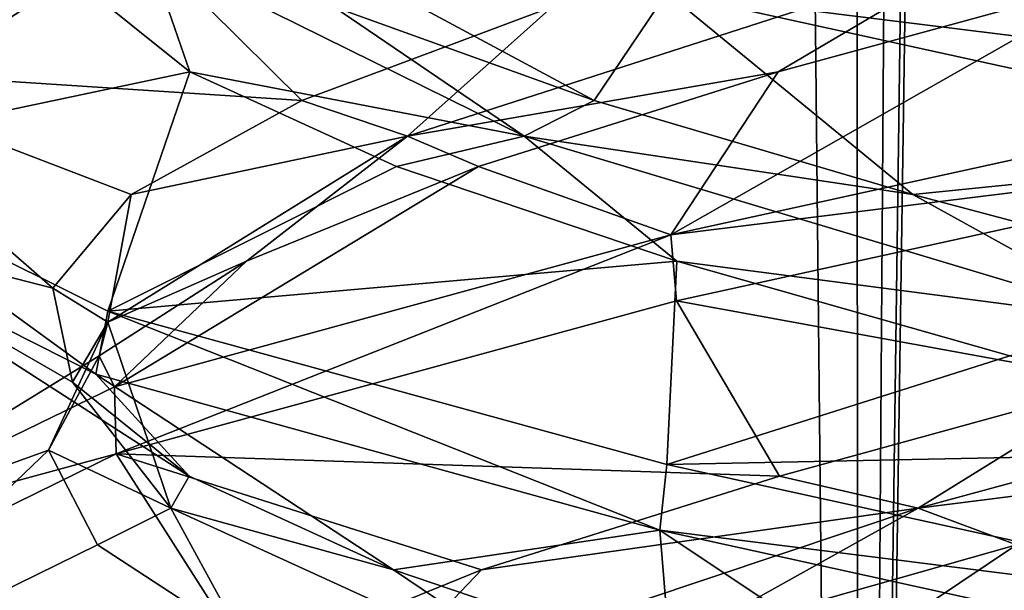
# Model space of a CAD drawing. Header units: millimetres. Extents: x -36.5 to 36.5, y -8.8 to 41.6.
# Tile 61 of 256: x -1.256 to -0.343, y -0.773 to -0.244. Entities that reach past the tile are written whole.
import ezdxf

# ---------------------------------------------------------------- set-up
doc = ezdxf.new("R2010")
doc.units = ezdxf.units.MM
doc.header["$LTSCALE"] = 65.185185
for name, color, linetype in [('11', 7, 'CONTINUOUS'), ('12', 7, 'CONTINUOUS'), ('13', 7, 'CONTINUOUS'), ('166', 7, 'CONTINUOUS'), ('172', 7, 'CONTINUOUS'), ('173', 7, 'CONTINUOUS'), ('174', 7, 'CONTINUOUS'), ('184', 7, 'CONTINUOUS'), ('185', 7, 'CONTINUOUS'), ('186', 7, 'CONTINUOUS'), ('196', 7, 'CONTINUOUS'), ('197', 7, 'CONTINUOUS'), ('198', 7, 'CONTINUOUS'), ('217', 7, 'CONTINUOUS'), ('23', 7, 'CONTINUOUS'), ('24', 7, 'CONTINUOUS'), ('25', 7, 'CONTINUOUS'), ('35', 7, 'CONTINUOUS'), ('36', 7, 'CONTINUOUS'), ('37', 7, 'CONTINUOUS'), ('5', 7, 'CONTINUOUS'), ('548', 7, 'CONTINUOUS'), ('553', 7, 'CONTINUOUS'), ('56', 7, 'CONTINUOUS')]:
    doc.layers.add(name, color=color, linetype=linetype)

msp = doc.modelspace()

# ---------------------------------------------------------------- linework, layer by layer
at = {"layer": '11', "color": 7, "linetype": 'Continuous'}
for points in [[(-0.6466, -0.94186, 12.35348), (0, -0.8, 12.5), (-0.33129, -0.7306, 12.18389), (-0.6466, -0.94186, 12.35348)], [(-0.64086, -0.8183, 12.04912), (-0.6466, -0.94186, 12.35348), (-0.33129, -0.7306, 12.18389), (-0.64086, -0.8183, 12.04912)]]:
    msp.add_3dface(points, dxfattribs=at)
at = {"layer": '12', "color": 7, "linetype": 'Continuous'}
for points in [[(-0.42274, -0.69652, 12.11589), (0.00326, -0.64291, 12.22936), (0.21314, -0.52409, 12.17409), (-0.42274, -0.69652, 12.11589)], [(-0.42274, -0.69652, 12.11589), (0.21314, -0.52409, 12.17409), (-0.23412, -0.57974, 12.20687), (-0.42274, -0.69652, 12.11589)], [(-0.55132, -0.66678, 12.09881), (-0.42274, -0.69652, 12.11589), (-0.23412, -0.57974, 12.20687), (-0.55132, -0.66678, 12.09881)], [(-0.33129, -0.7306, 12.18389), (0.00326, -0.64291, 12.22936), (-0.42274, -0.69652, 12.11589), (-0.33129, -0.7306, 12.18389)], [(-0.82755, -0.75381, 11.90912), (-0.42274, -0.69652, 12.11589), (-0.55132, -0.66678, 12.09881), (-0.82755, -0.75381, 11.90912)], [(-0.93757, -0.86895, 11.73817), (-0.64086, -0.8183, 12.04912), (-0.42274, -0.69652, 12.11589), (-0.93757, -0.86895, 11.73817)], [(-0.93757, -0.86895, 11.73817), (-0.42274, -0.69652, 12.11589), (-0.82755, -0.75381, 11.90912), (-0.93757, -0.86895, 11.73817)], [(-0.64086, -0.8183, 12.04912), (-0.33129, -0.7306, 12.18389), (-0.42274, -0.69652, 12.11589), (-0.64086, -0.8183, 12.04912)], [(-1.0423, -0.84084, 11.65188), (-0.93757, -0.86895, 11.73817), (-0.82755, -0.75381, 11.90912), (-1.0423, -0.84084, 11.65188)]]:
    msp.add_3dface(points, dxfattribs=at)
at = {"layer": '13', "color": 7, "linetype": 'Continuous'}
for points in [[(0, -0.3625, 12.5), (-0.6466, -0.50436, 12.35348), (-0.23412, -0.57974, 12.20687), (0, -0.3625, 12.5)], [(-0.6466, -0.50436, 12.35348), (-1.1666, -0.64613, 11.94289), (-0.55132, -0.66678, 12.09881), (-0.6466, -0.50436, 12.35348)], [(-0.6466, -0.50436, 12.35348), (-0.55132, -0.66678, 12.09881), (-0.23412, -0.57974, 12.20687), (-0.6466, -0.50436, 12.35348)], [(-1.1666, -0.64613, 11.94289), (-1.46297, -0.79162, 11.33124), (-1.0423, -0.84084, 11.65188), (-1.1666, -0.64613, 11.94289)], [(-1.1666, -0.64613, 11.94289), (-1.0423, -0.84084, 11.65188), (-0.82755, -0.75381, 11.90912), (-1.1666, -0.64613, 11.94289)], [(-1.1666, -0.64613, 11.94289), (-0.82755, -0.75381, 11.90912), (-0.55132, -0.66678, 12.09881), (-1.1666, -0.64613, 11.94289)]]:
    msp.add_3dface(points, dxfattribs=at)
at = {"layer": '166', "color": 7, "linetype": 'Continuous'}
for points in [[(-1.45937, -0.28824, -10.65323), (-1.16792, -0.14658, -10.05874), (-1.45837, -0.22483, -10.64907), (-1.45937, -0.28824, -10.65323)], [(0, -0.3, -12.5), (-0.65568, -0.2185, -12.34911), (-0.64402, -0.15874, -12.35471), (0, -0.3, -12.5)], [(0, -0.3625, -12.5), (-0.65568, -0.2185, -12.34911), (0, -0.3, -12.5), (0, -0.3625, -12.5)], [(0, -0.3625, -9.5), (0, -0.3, -9.5), (-0.6521, -0.44316, -9.64916), (0, -0.3625, -9.5)], [(-0.6466, -0.50436, -9.64652), (0, -0.3625, -9.5), (-0.6521, -0.44316, -9.64916), (-0.6466, -0.50436, -9.64652)], [(-1.18545, -0.57242, -11.91908), (-1.46522, -0.43118, -11.32115), (-1.46457, -0.36932, -11.32409), (-1.18545, -0.57242, -11.91908)], [(-1.17405, -0.51384, -11.9336), (-1.18545, -0.57242, -11.91908), (-1.46457, -0.36932, -11.32409), (-1.17405, -0.51384, -11.9336)], [(-1.16792, -0.58408, -10.05874), (-1.1666, -0.64613, -10.05711), (-0.6521, -0.44316, -9.64916), (-1.16792, -0.58408, -10.05874)], [(-1.1666, -0.64613, -10.05711), (-0.6466, -0.50436, -9.64652), (-0.6521, -0.44316, -9.64916), (-1.1666, -0.64613, -10.05711)], [(-0.66218, -0.71696, -12.34593), (-1.18545, -0.57242, -11.91908), (-1.17405, -0.51384, -11.9336), (-0.66218, -0.71696, -12.34593)], [(-0.65568, -0.656, -12.34911), (-0.66218, -0.71696, -12.34593), (-1.17405, -0.51384, -11.9336), (-0.65568, -0.656, -12.34911)], [(-1.45937, -0.72574, -10.65323), (-1.1666, -0.64613, -10.05711), (-1.16792, -0.58408, -10.05874), (-1.45937, -0.72574, -10.65323)], [(-1.46297, -0.79162, -10.66876), (-1.1666, -0.64613, -10.05711), (-1.45937, -0.72574, -10.65323), (-1.46297, -0.79162, -10.66876)], [(0, -0.8, -12.5), (-0.66218, -0.71696, -12.34593), (-0.65568, -0.656, -12.34911), (0, -0.8, -12.5)], [(0, -0.8625, -12.5), (-0.66218, -0.71696, -12.34593), (0, -0.8, -12.5), (0, -0.8625, -12.5)]]:
    msp.add_3dface(points, dxfattribs=at)
at = {"layer": '172', "color": 7, "linetype": 'Continuous'}
for points in [[(-0.6466, -0.94186, -9.64652), (0, -0.8, -9.5), (-0.33129, -0.7306, -9.81611), (-0.6466, -0.94186, -9.64652)], [(-0.64086, -0.8183, -9.95088), (-0.6466, -0.94186, -9.64652), (-0.33129, -0.7306, -9.81611), (-0.64086, -0.8183, -9.95088)]]:
    msp.add_3dface(points, dxfattribs=at)
at = {"layer": '173', "color": 7, "linetype": 'Continuous'}
for points in [[(-0.42274, -0.69652, -9.88411), (0.00326, -0.64291, -9.77064), (0.21314, -0.52409, -9.82591), (-0.42274, -0.69652, -9.88411)], [(-0.42274, -0.69652, -9.88411), (0.21314, -0.52409, -9.82591), (-0.23412, -0.57974, -9.79313), (-0.42274, -0.69652, -9.88411)], [(-0.55132, -0.66678, -9.90119), (-0.42274, -0.69652, -9.88411), (-0.23412, -0.57974, -9.79313), (-0.55132, -0.66678, -9.90119)], [(-0.33129, -0.7306, -9.81611), (0.00326, -0.64291, -9.77064), (-0.42274, -0.69652, -9.88411), (-0.33129, -0.7306, -9.81611)], [(-0.82755, -0.75381, -10.09088), (-0.42274, -0.69652, -9.88411), (-0.55132, -0.66678, -9.90119), (-0.82755, -0.75381, -10.09088)], [(-0.93757, -0.86895, -10.26183), (-0.64086, -0.8183, -9.95088), (-0.42274, -0.69652, -9.88411), (-0.93757, -0.86895, -10.26183)], [(-0.93757, -0.86895, -10.26183), (-0.42274, -0.69652, -9.88411), (-0.82755, -0.75381, -10.09088), (-0.93757, -0.86895, -10.26183)], [(-0.64086, -0.8183, -9.95088), (-0.33129, -0.7306, -9.81611), (-0.42274, -0.69652, -9.88411), (-0.64086, -0.8183, -9.95088)], [(-1.0423, -0.84084, -10.34812), (-0.93757, -0.86895, -10.26183), (-0.82755, -0.75381, -10.09088), (-1.0423, -0.84084, -10.34812)]]:
    msp.add_3dface(points, dxfattribs=at)
at = {"layer": '174', "color": 7, "linetype": 'Continuous'}
for points in [[(0, -0.3625, -9.5), (-0.6466, -0.50436, -9.64652), (-0.23412, -0.57974, -9.79313), (0, -0.3625, -9.5)], [(-0.6466, -0.50436, -9.64652), (-1.1666, -0.64613, -10.05711), (-0.55132, -0.66678, -9.90119), (-0.6466, -0.50436, -9.64652)], [(-0.6466, -0.50436, -9.64652), (-0.55132, -0.66678, -9.90119), (-0.23412, -0.57974, -9.79313), (-0.6466, -0.50436, -9.64652)], [(-1.1666, -0.64613, -10.05711), (-1.46297, -0.79162, -10.66876), (-1.0423, -0.84084, -10.34812), (-1.1666, -0.64613, -10.05711)], [(-1.1666, -0.64613, -10.05711), (-1.0423, -0.84084, -10.34812), (-0.82755, -0.75381, -10.09088), (-1.1666, -0.64613, -10.05711)], [(-1.1666, -0.64613, -10.05711), (-0.82755, -0.75381, -10.09088), (-0.55132, -0.66678, -9.90119), (-1.1666, -0.64613, -10.05711)]]:
    msp.add_3dface(points, dxfattribs=at)
at = {"layer": '184', "color": 7, "linetype": 'Continuous'}
for points in [[(-0.6521, -0.44316, -9.64916), (0, -0.3, -9.5), (-0.2329, -0.20442, -9.7929), (-0.6521, -0.44316, -9.64916)], [(-0.55249, -0.29212, -9.90178), (-0.6521, -0.44316, -9.64916), (-0.2329, -0.20442, -9.7929), (-0.55249, -0.29212, -9.90178)], [(-0.83041, -0.37981, -10.09349), (-0.6521, -0.44316, -9.64916), (-0.55249, -0.29212, -9.90178), (-0.83041, -0.37981, -10.09349)], [(-1.16792, -0.58408, -10.05874), (-0.6521, -0.44316, -9.64916), (-0.83041, -0.37981, -10.09349), (-1.16792, -0.58408, -10.05874)], [(-1.0457, -0.46751, -10.35358), (-1.16792, -0.58408, -10.05874), (-0.83041, -0.37981, -10.09349), (-1.0457, -0.46751, -10.35358)], [(-1.18211, -0.55521, -10.66243), (-1.16792, -0.58408, -10.05874), (-1.0457, -0.46751, -10.35358), (-1.18211, -0.55521, -10.66243)], [(-1.45937, -0.72574, -10.65323), (-1.16792, -0.58408, -10.05874), (-1.18211, -0.55521, -10.66243), (-1.45937, -0.72574, -10.65323)], [(-1.22936, -0.64291, -10.99674), (-1.45937, -0.72574, -10.65323), (-1.18211, -0.55521, -10.66243), (-1.22936, -0.64291, -10.99674)], [(-1.46522, -0.86868, -11.32115), (-1.45937, -0.72574, -10.65323), (-1.22936, -0.64291, -10.99674), (-1.46522, -0.86868, -11.32115)], [(-1.18389, -0.7306, -11.33129), (-1.46522, -0.86868, -11.32115), (-1.22936, -0.64291, -10.99674), (-1.18389, -0.7306, -11.33129)], [(-1.04912, -0.8183, -11.64086), (-1.46522, -0.86868, -11.32115), (-1.18389, -0.7306, -11.33129), (-1.04912, -0.8183, -11.64086)]]:
    msp.add_3dface(points, dxfattribs=at)
at = {"layer": '185', "color": 7, "linetype": 'Continuous'}
for points in [[(-0.89611, -0.35166, -10.21202), (-0.55249, -0.29212, -9.90178), (-0.36153, -0.17923, -9.8628), (-0.89611, -0.35166, -10.21202)], [(-0.89611, -0.35166, -10.21202), (-0.36153, -0.17923, -9.8628), (-0.76217, -0.23161, -10.03541), (-0.89611, -0.35166, -10.21202)], [(-0.55249, -0.29212, -9.90178), (-0.2329, -0.20442, -9.7929), (-0.36153, -0.17923, -9.8628), (-0.55249, -0.29212, -9.90178)], [(-0.99433, -0.31864, -10.27705), (-0.89611, -0.35166, -10.21202), (-0.76217, -0.23161, -10.03541), (-0.99433, -0.31864, -10.27705)], [(-0.83041, -0.37981, -10.09349), (-0.55249, -0.29212, -9.90178), (-0.89611, -0.35166, -10.21202), (-0.83041, -0.37981, -10.09349)], [(-1.15261, -0.40567, -10.57241), (-0.89611, -0.35166, -10.21202), (-0.99433, -0.31864, -10.27705), (-1.15261, -0.40567, -10.57241)], [(-1.17409, -0.52409, -10.78686), (-1.0457, -0.46751, -10.35358), (-0.89611, -0.35166, -10.21202), (-1.17409, -0.52409, -10.78686)], [(-1.17409, -0.52409, -10.78686), (-0.89611, -0.35166, -10.21202), (-1.15261, -0.40567, -10.57241), (-1.17409, -0.52409, -10.78686)], [(-1.0457, -0.46751, -10.35358), (-0.83041, -0.37981, -10.09349), (-0.89611, -0.35166, -10.21202), (-1.0457, -0.46751, -10.35358)], [(-1.22526, -0.49271, -10.89953), (-1.17409, -0.52409, -10.78686), (-1.15261, -0.40567, -10.57241), (-1.22526, -0.49271, -10.89953)], [(-1.18211, -0.55521, -10.66243), (-1.0457, -0.46751, -10.35358), (-1.17409, -0.52409, -10.78686), (-1.18211, -0.55521, -10.66243)], [(-1.20687, -0.57974, -11.23412), (-1.17409, -0.52409, -10.78686), (-1.22526, -0.49271, -10.89953), (-1.20687, -0.57974, -11.23412)], [(-1.22936, -0.64291, -10.99674), (-1.18211, -0.55521, -10.66243), (-1.17409, -0.52409, -10.78686), (-1.22936, -0.64291, -10.99674)], [(-1.11589, -0.69652, -11.42274), (-1.22936, -0.64291, -10.99674), (-1.17409, -0.52409, -10.78686), (-1.11589, -0.69652, -11.42274)], [(-1.11589, -0.69652, -11.42274), (-1.17409, -0.52409, -10.78686), (-1.20687, -0.57974, -11.23412), (-1.11589, -0.69652, -11.42274)], [(-1.09881, -0.66678, -11.55132), (-1.11589, -0.69652, -11.42274), (-1.20687, -0.57974, -11.23412), (-1.09881, -0.66678, -11.55132)], [(-1.18389, -0.7306, -11.33129), (-1.22936, -0.64291, -10.99674), (-1.11589, -0.69652, -11.42274), (-1.18389, -0.7306, -11.33129)], [(-0.90912, -0.75381, -11.82755), (-1.11589, -0.69652, -11.42274), (-1.09881, -0.66678, -11.55132), (-0.90912, -0.75381, -11.82755)], [(-1.04912, -0.8183, -11.64086), (-1.18389, -0.7306, -11.33129), (-1.11589, -0.69652, -11.42274), (-1.04912, -0.8183, -11.64086)], [(-0.73817, -0.86895, -11.93757), (-1.04912, -0.8183, -11.64086), (-1.11589, -0.69652, -11.42274), (-0.73817, -0.86895, -11.93757)], [(-0.73817, -0.86895, -11.93757), (-1.11589, -0.69652, -11.42274), (-0.90912, -0.75381, -11.82755), (-0.73817, -0.86895, -11.93757)], [(-0.65188, -0.84084, -12.0423), (-0.73817, -0.86895, -11.93757), (-0.90912, -0.75381, -11.82755), (-0.65188, -0.84084, -12.0423)]]:
    msp.add_3dface(points, dxfattribs=at)
at = {"layer": '186', "color": 7, "linetype": 'Continuous'}
for points in [[(-1.16792, -0.14658, -10.05874), (-1.45937, -0.28824, -10.65323), (-0.99433, -0.31864, -10.27705), (-1.16792, -0.14658, -10.05874)], [(-1.16792, -0.14658, -10.05874), (-0.99433, -0.31864, -10.27705), (-0.76217, -0.23161, -10.03541), (-1.16792, -0.14658, -10.05874)], [(-1.45937, -0.28824, -10.65323), (-1.46522, -0.43118, -11.32115), (-1.22526, -0.49271, -10.89953), (-1.45937, -0.28824, -10.65323)], [(-1.45937, -0.28824, -10.65323), (-1.22526, -0.49271, -10.89953), (-1.15261, -0.40567, -10.57241), (-1.45937, -0.28824, -10.65323)], [(-1.45937, -0.28824, -10.65323), (-1.15261, -0.40567, -10.57241), (-0.99433, -0.31864, -10.27705), (-1.45937, -0.28824, -10.65323)], [(-1.46522, -0.43118, -11.32115), (-1.18545, -0.57242, -11.91908), (-1.09881, -0.66678, -11.55132), (-1.46522, -0.43118, -11.32115)], [(-1.46522, -0.43118, -11.32115), (-1.09881, -0.66678, -11.55132), (-1.20687, -0.57974, -11.23412), (-1.46522, -0.43118, -11.32115)], [(-1.46522, -0.43118, -11.32115), (-1.20687, -0.57974, -11.23412), (-1.22526, -0.49271, -10.89953), (-1.46522, -0.43118, -11.32115)], [(-1.18545, -0.57242, -11.91908), (-0.66218, -0.71696, -12.34593), (-0.90912, -0.75381, -11.82755), (-1.18545, -0.57242, -11.91908)], [(-1.18545, -0.57242, -11.91908), (-0.90912, -0.75381, -11.82755), (-1.09881, -0.66678, -11.55132), (-1.18545, -0.57242, -11.91908)], [(-0.66218, -0.71696, -12.34593), (-0.65188, -0.84084, -12.0423), (-0.90912, -0.75381, -11.82755), (-0.66218, -0.71696, -12.34593)], [(-0.66218, -0.71696, -12.34593), (0, -0.8625, -12.5), (-0.34621, -0.92788, -12.17961), (-0.66218, -0.71696, -12.34593)], [(-0.66218, -0.71696, -12.34593), (-0.34621, -0.92788, -12.17961), (-0.65188, -0.84084, -12.0423), (-0.66218, -0.71696, -12.34593)]]:
    msp.add_3dface(points, dxfattribs=at)
at = {"layer": '196', "color": 7, "linetype": 'Continuous'}
for points in [[(-1.46457, -0.36932, -11.32409), (-1.45837, -0.22483, -10.64907), (-1.2071, -0.20442, -11.2329), (-1.46457, -0.36932, -11.32409)], [(-1.09822, -0.29212, -11.55249), (-1.46457, -0.36932, -11.32409), (-1.2071, -0.20442, -11.2329), (-1.09822, -0.29212, -11.55249)], [(-1.17405, -0.51384, -11.9336), (-1.46457, -0.36932, -11.32409), (-1.09822, -0.29212, -11.55249), (-1.17405, -0.51384, -11.9336)], [(-0.90651, -0.37981, -11.83041), (-1.17405, -0.51384, -11.9336), (-1.09822, -0.29212, -11.55249), (-0.90651, -0.37981, -11.83041)], [(-0.64642, -0.46751, -12.0457), (-1.17405, -0.51384, -11.9336), (-0.90651, -0.37981, -11.83041), (-0.64642, -0.46751, -12.0457)], [(-0.65568, -0.656, -12.34911), (-1.17405, -0.51384, -11.9336), (-0.64642, -0.46751, -12.0457), (-0.65568, -0.656, -12.34911)], [(-0.33757, -0.55521, -12.18211), (-0.65568, -0.656, -12.34911), (-0.64642, -0.46751, -12.0457), (-0.33757, -0.55521, -12.18211)], [(-0.00326, -0.64291, -12.22936), (-0.65568, -0.656, -12.34911), (-0.33757, -0.55521, -12.18211), (-0.00326, -0.64291, -12.22936)], [(0, -0.8, -12.5), (-0.65568, -0.656, -12.34911), (-0.00326, -0.64291, -12.22936), (0, -0.8, -12.5)]]:
    msp.add_3dface(points, dxfattribs=at)
at = {"layer": '197', "color": 7, "linetype": 'Continuous'}
for points in [[(-1.09822, -0.29212, -11.55249), (-1.2071, -0.20442, -11.2329), (-1.1372, -0.17923, -11.36153), (-1.09822, -0.29212, -11.55249)], [(-0.78798, -0.35166, -11.89611), (-1.09822, -0.29212, -11.55249), (-1.1372, -0.17923, -11.36153), (-0.78798, -0.35166, -11.89611)], [(-0.78798, -0.35166, -11.89611), (-1.1372, -0.17923, -11.36153), (-0.96459, -0.23161, -11.76217), (-0.78798, -0.35166, -11.89611)], [(-0.72295, -0.31864, -11.99433), (-0.78798, -0.35166, -11.89611), (-0.96459, -0.23161, -11.76217), (-0.72295, -0.31864, -11.99433)], [(-0.90651, -0.37981, -11.83041), (-1.09822, -0.29212, -11.55249), (-0.78798, -0.35166, -11.89611), (-0.90651, -0.37981, -11.83041)], [(-0.42759, -0.40567, -12.15261), (-0.78798, -0.35166, -11.89611), (-0.72295, -0.31864, -11.99433), (-0.42759, -0.40567, -12.15261)], [(-0.64642, -0.46751, -12.0457), (-0.90651, -0.37981, -11.83041), (-0.78798, -0.35166, -11.89611), (-0.64642, -0.46751, -12.0457)], [(-0.21314, -0.52409, -12.17409), (-0.64642, -0.46751, -12.0457), (-0.78798, -0.35166, -11.89611), (-0.21314, -0.52409, -12.17409)], [(-0.21314, -0.52409, -12.17409), (-0.78798, -0.35166, -11.89611), (-0.42759, -0.40567, -12.15261), (-0.21314, -0.52409, -12.17409)], [(-0.10047, -0.49271, -12.22526), (-0.21314, -0.52409, -12.17409), (-0.42759, -0.40567, -12.15261), (-0.10047, -0.49271, -12.22526)], [(-0.33757, -0.55521, -12.18211), (-0.64642, -0.46751, -12.0457), (-0.21314, -0.52409, -12.17409), (-0.33757, -0.55521, -12.18211)]]:
    msp.add_3dface(points, dxfattribs=at)
at = {"layer": '198', "color": 7, "linetype": 'Continuous'}
for points in [[(-1.17405, -0.07634, -11.9336), (-0.65568, -0.2185, -12.34911), (-0.72295, -0.31864, -11.99433), (-1.17405, -0.07634, -11.9336)], [(-1.17405, -0.07634, -11.9336), (-0.72295, -0.31864, -11.99433), (-0.96459, -0.23161, -11.76217), (-1.17405, -0.07634, -11.9336)], [(-0.65568, -0.2185, -12.34911), (-0.42759, -0.40567, -12.15261), (-0.72295, -0.31864, -11.99433), (-0.65568, -0.2185, -12.34911)], [(-0.65568, -0.2185, -12.34911), (0, -0.3625, -12.5), (-0.42759, -0.40567, -12.15261), (-0.65568, -0.2185, -12.34911)], [(0, -0.3625, -12.5), (-0.10047, -0.49271, -12.22526), (-0.42759, -0.40567, -12.15261), (0, -0.3625, -12.5)]]:
    msp.add_3dface(points, dxfattribs=at)
at = {"layer": '217', "color": 7, "linetype": 'Continuous'}
msp.add_3dface([(0, -0.3, -12.5), (-0.64402, -0.15874, -12.35471), (-0.10426, -0.11672, -12.22494), (0, -0.3, -12.5)], dxfattribs=at)
at = {"layer": '23', "color": 7, "linetype": 'Continuous'}
for points in [[(-0.6521, -0.44316, 12.35084), (0, -0.3, 12.5), (-0.2329, -0.20442, 12.2071), (-0.6521, -0.44316, 12.35084)], [(-0.55249, -0.29212, 12.09822), (-0.6521, -0.44316, 12.35084), (-0.2329, -0.20442, 12.2071), (-0.55249, -0.29212, 12.09822)], [(-0.83041, -0.37981, 11.90651), (-0.6521, -0.44316, 12.35084), (-0.55249, -0.29212, 12.09822), (-0.83041, -0.37981, 11.90651)], [(-1.16792, -0.58408, 11.94126), (-0.6521, -0.44316, 12.35084), (-0.83041, -0.37981, 11.90651), (-1.16792, -0.58408, 11.94126)], [(-1.0457, -0.46751, 11.64642), (-1.16792, -0.58408, 11.94126), (-0.83041, -0.37981, 11.90651), (-1.0457, -0.46751, 11.64642)], [(-1.18211, -0.55521, 11.33757), (-1.16792, -0.58408, 11.94126), (-1.0457, -0.46751, 11.64642), (-1.18211, -0.55521, 11.33757)], [(-1.45937, -0.72574, 11.34677), (-1.16792, -0.58408, 11.94126), (-1.18211, -0.55521, 11.33757), (-1.45937, -0.72574, 11.34677)], [(-1.22936, -0.64291, 11.00326), (-1.45937, -0.72574, 11.34677), (-1.18211, -0.55521, 11.33757), (-1.22936, -0.64291, 11.00326)], [(-1.46522, -0.86868, 10.67885), (-1.45937, -0.72574, 11.34677), (-1.22936, -0.64291, 11.00326), (-1.46522, -0.86868, 10.67885)], [(-1.18389, -0.7306, 10.66871), (-1.46522, -0.86868, 10.67885), (-1.22936, -0.64291, 11.00326), (-1.18389, -0.7306, 10.66871)], [(-1.04912, -0.8183, 10.35914), (-1.46522, -0.86868, 10.67885), (-1.18389, -0.7306, 10.66871), (-1.04912, -0.8183, 10.35914)]]:
    msp.add_3dface(points, dxfattribs=at)
at = {"layer": '24', "color": 7, "linetype": 'Continuous'}
for points in [[(-0.89611, -0.35166, 11.78798), (-0.55249, -0.29212, 12.09822), (-0.36153, -0.17923, 12.1372), (-0.89611, -0.35166, 11.78798)], [(-0.89611, -0.35166, 11.78798), (-0.36153, -0.17923, 12.1372), (-0.76217, -0.23161, 11.96459), (-0.89611, -0.35166, 11.78798)], [(-0.55249, -0.29212, 12.09822), (-0.2329, -0.20442, 12.2071), (-0.36153, -0.17923, 12.1372), (-0.55249, -0.29212, 12.09822)], [(-0.99433, -0.31864, 11.72295), (-0.89611, -0.35166, 11.78798), (-0.76217, -0.23161, 11.96459), (-0.99433, -0.31864, 11.72295)], [(-0.83041, -0.37981, 11.90651), (-0.55249, -0.29212, 12.09822), (-0.89611, -0.35166, 11.78798), (-0.83041, -0.37981, 11.90651)], [(-1.15261, -0.40567, 11.42759), (-0.89611, -0.35166, 11.78798), (-0.99433, -0.31864, 11.72295), (-1.15261, -0.40567, 11.42759)], [(-1.17409, -0.52409, 11.21314), (-1.0457, -0.46751, 11.64642), (-0.89611, -0.35166, 11.78798), (-1.17409, -0.52409, 11.21314)], [(-1.17409, -0.52409, 11.21314), (-0.89611, -0.35166, 11.78798), (-1.15261, -0.40567, 11.42759), (-1.17409, -0.52409, 11.21314)], [(-1.0457, -0.46751, 11.64642), (-0.83041, -0.37981, 11.90651), (-0.89611, -0.35166, 11.78798), (-1.0457, -0.46751, 11.64642)], [(-1.22526, -0.49271, 11.10047), (-1.17409, -0.52409, 11.21314), (-1.15261, -0.40567, 11.42759), (-1.22526, -0.49271, 11.10047)], [(-1.18211, -0.55521, 11.33757), (-1.0457, -0.46751, 11.64642), (-1.17409, -0.52409, 11.21314), (-1.18211, -0.55521, 11.33757)], [(-1.20687, -0.57974, 10.76588), (-1.17409, -0.52409, 11.21314), (-1.22526, -0.49271, 11.10047), (-1.20687, -0.57974, 10.76588)], [(-1.22936, -0.64291, 11.00326), (-1.18211, -0.55521, 11.33757), (-1.17409, -0.52409, 11.21314), (-1.22936, -0.64291, 11.00326)], [(-1.11589, -0.69652, 10.57726), (-1.22936, -0.64291, 11.00326), (-1.17409, -0.52409, 11.21314), (-1.11589, -0.69652, 10.57726)], [(-1.11589, -0.69652, 10.57726), (-1.17409, -0.52409, 11.21314), (-1.20687, -0.57974, 10.76588), (-1.11589, -0.69652, 10.57726)], [(-1.09881, -0.66678, 10.44868), (-1.11589, -0.69652, 10.57726), (-1.20687, -0.57974, 10.76588), (-1.09881, -0.66678, 10.44868)], [(-1.18389, -0.7306, 10.66871), (-1.22936, -0.64291, 11.00326), (-1.11589, -0.69652, 10.57726), (-1.18389, -0.7306, 10.66871)], [(-0.90912, -0.75381, 10.17245), (-1.11589, -0.69652, 10.57726), (-1.09881, -0.66678, 10.44868), (-0.90912, -0.75381, 10.17245)], [(-1.04912, -0.8183, 10.35914), (-1.18389, -0.7306, 10.66871), (-1.11589, -0.69652, 10.57726), (-1.04912, -0.8183, 10.35914)], [(-0.73817, -0.86895, 10.06243), (-1.04912, -0.8183, 10.35914), (-1.11589, -0.69652, 10.57726), (-0.73817, -0.86895, 10.06243)], [(-0.73817, -0.86895, 10.06243), (-1.11589, -0.69652, 10.57726), (-0.90912, -0.75381, 10.17245), (-0.73817, -0.86895, 10.06243)], [(-0.65188, -0.84084, 9.9577), (-0.73817, -0.86895, 10.06243), (-0.90912, -0.75381, 10.17245), (-0.65188, -0.84084, 9.9577)]]:
    msp.add_3dface(points, dxfattribs=at)
at = {"layer": '25', "color": 7, "linetype": 'Continuous'}
for points in [[(-1.16792, -0.14658, 11.94126), (-1.45937, -0.28824, 11.34677), (-0.99433, -0.31864, 11.72295), (-1.16792, -0.14658, 11.94126)], [(-1.16792, -0.14658, 11.94126), (-0.99433, -0.31864, 11.72295), (-0.76217, -0.23161, 11.96459), (-1.16792, -0.14658, 11.94126)], [(-1.45937, -0.28824, 11.34677), (-1.46522, -0.43118, 10.67885), (-1.22526, -0.49271, 11.10047), (-1.45937, -0.28824, 11.34677)], [(-1.45937, -0.28824, 11.34677), (-1.22526, -0.49271, 11.10047), (-1.15261, -0.40567, 11.42759), (-1.45937, -0.28824, 11.34677)], [(-1.45937, -0.28824, 11.34677), (-1.15261, -0.40567, 11.42759), (-0.99433, -0.31864, 11.72295), (-1.45937, -0.28824, 11.34677)], [(-1.46522, -0.43118, 10.67885), (-1.18545, -0.57242, 10.08092), (-1.09881, -0.66678, 10.44868), (-1.46522, -0.43118, 10.67885)], [(-1.46522, -0.43118, 10.67885), (-1.09881, -0.66678, 10.44868), (-1.20687, -0.57974, 10.76588), (-1.46522, -0.43118, 10.67885)], [(-1.46522, -0.43118, 10.67885), (-1.20687, -0.57974, 10.76588), (-1.22526, -0.49271, 11.10047), (-1.46522, -0.43118, 10.67885)], [(-1.18545, -0.57242, 10.08092), (-0.66218, -0.71696, 9.65407), (-0.90912, -0.75381, 10.17245), (-1.18545, -0.57242, 10.08092)], [(-1.18545, -0.57242, 10.08092), (-0.90912, -0.75381, 10.17245), (-1.09881, -0.66678, 10.44868), (-1.18545, -0.57242, 10.08092)], [(-0.66218, -0.71696, 9.65407), (-0.65188, -0.84084, 9.9577), (-0.90912, -0.75381, 10.17245), (-0.66218, -0.71696, 9.65407)], [(-0.66218, -0.71696, 9.65407), (0, -0.8625, 9.5), (-0.34621, -0.92788, 9.82039), (-0.66218, -0.71696, 9.65407)], [(-0.66218, -0.71696, 9.65407), (-0.34621, -0.92788, 9.82039), (-0.65188, -0.84084, 9.9577), (-0.66218, -0.71696, 9.65407)]]:
    msp.add_3dface(points, dxfattribs=at)
at = {"layer": '35', "color": 7, "linetype": 'Continuous'}
for points in [[(-1.46457, -0.36932, 10.67591), (-1.45837, -0.22483, 11.35093), (-1.2071, -0.20442, 10.7671), (-1.46457, -0.36932, 10.67591)], [(-1.09822, -0.29212, 10.44751), (-1.46457, -0.36932, 10.67591), (-1.2071, -0.20442, 10.7671), (-1.09822, -0.29212, 10.44751)], [(-1.17405, -0.51384, 10.0664), (-1.46457, -0.36932, 10.67591), (-1.09822, -0.29212, 10.44751), (-1.17405, -0.51384, 10.0664)], [(-0.90651, -0.37981, 10.16959), (-1.17405, -0.51384, 10.0664), (-1.09822, -0.29212, 10.44751), (-0.90651, -0.37981, 10.16959)], [(-0.64642, -0.46751, 9.9543), (-1.17405, -0.51384, 10.0664), (-0.90651, -0.37981, 10.16959), (-0.64642, -0.46751, 9.9543)], [(-0.65568, -0.656, 9.65089), (-1.17405, -0.51384, 10.0664), (-0.64642, -0.46751, 9.9543), (-0.65568, -0.656, 9.65089)], [(-0.33757, -0.55521, 9.81789), (-0.65568, -0.656, 9.65089), (-0.64642, -0.46751, 9.9543), (-0.33757, -0.55521, 9.81789)], [(-0.00326, -0.64291, 9.77064), (-0.65568, -0.656, 9.65089), (-0.33757, -0.55521, 9.81789), (-0.00326, -0.64291, 9.77064)], [(0, -0.8, 9.5), (-0.65568, -0.656, 9.65089), (-0.00326, -0.64291, 9.77064), (0, -0.8, 9.5)]]:
    msp.add_3dface(points, dxfattribs=at)
at = {"layer": '36', "color": 7, "linetype": 'Continuous'}
for points in [[(-1.09822, -0.29212, 10.44751), (-1.2071, -0.20442, 10.7671), (-1.1372, -0.17923, 10.63847), (-1.09822, -0.29212, 10.44751)], [(-0.78798, -0.35166, 10.10389), (-1.09822, -0.29212, 10.44751), (-1.1372, -0.17923, 10.63847), (-0.78798, -0.35166, 10.10389)], [(-0.78798, -0.35166, 10.10389), (-1.1372, -0.17923, 10.63847), (-0.96459, -0.23161, 10.23783), (-0.78798, -0.35166, 10.10389)], [(-0.72295, -0.31864, 10.00567), (-0.78798, -0.35166, 10.10389), (-0.96459, -0.23161, 10.23783), (-0.72295, -0.31864, 10.00567)], [(-0.90651, -0.37981, 10.16959), (-1.09822, -0.29212, 10.44751), (-0.78798, -0.35166, 10.10389), (-0.90651, -0.37981, 10.16959)], [(-0.42759, -0.40567, 9.84739), (-0.78798, -0.35166, 10.10389), (-0.72295, -0.31864, 10.00567), (-0.42759, -0.40567, 9.84739)], [(-0.64642, -0.46751, 9.9543), (-0.90651, -0.37981, 10.16959), (-0.78798, -0.35166, 10.10389), (-0.64642, -0.46751, 9.9543)], [(-0.21314, -0.52409, 9.82591), (-0.64642, -0.46751, 9.9543), (-0.78798, -0.35166, 10.10389), (-0.21314, -0.52409, 9.82591)], [(-0.21314, -0.52409, 9.82591), (-0.78798, -0.35166, 10.10389), (-0.42759, -0.40567, 9.84739), (-0.21314, -0.52409, 9.82591)], [(-0.10047, -0.49271, 9.77474), (-0.21314, -0.52409, 9.82591), (-0.42759, -0.40567, 9.84739), (-0.10047, -0.49271, 9.77474)], [(-0.33757, -0.55521, 9.81789), (-0.64642, -0.46751, 9.9543), (-0.21314, -0.52409, 9.82591), (-0.33757, -0.55521, 9.81789)]]:
    msp.add_3dface(points, dxfattribs=at)
at = {"layer": '37', "color": 7, "linetype": 'Continuous'}
for points in [[(-1.17405, -0.07634, 10.0664), (-0.65568, -0.2185, 9.65089), (-0.72295, -0.31864, 10.00567), (-1.17405, -0.07634, 10.0664)], [(-1.17405, -0.07634, 10.0664), (-0.72295, -0.31864, 10.00567), (-0.96459, -0.23161, 10.23783), (-1.17405, -0.07634, 10.0664)], [(-0.65568, -0.2185, 9.65089), (-0.42759, -0.40567, 9.84739), (-0.72295, -0.31864, 10.00567), (-0.65568, -0.2185, 9.65089)], [(-0.65568, -0.2185, 9.65089), (0, -0.3625, 9.5), (-0.42759, -0.40567, 9.84739), (-0.65568, -0.2185, 9.65089)], [(0, -0.3625, 9.5), (-0.10047, -0.49271, 9.77474), (-0.42759, -0.40567, 9.84739), (0, -0.3625, 9.5)]]:
    msp.add_3dface(points, dxfattribs=at)
at = {"layer": '5', "color": 7, "linetype": 'Continuous'}
for points in [[(-1.45937, -0.28824, 11.34677), (-1.16792, -0.14658, 11.94126), (-1.45837, -0.22483, 11.35093), (-1.45937, -0.28824, 11.34677)], [(0, -0.3, 9.5), (-0.65568, -0.2185, 9.65089), (-0.64402, -0.15874, 9.64529), (0, -0.3, 9.5)], [(0, -0.3625, 9.5), (-0.65568, -0.2185, 9.65089), (0, -0.3, 9.5), (0, -0.3625, 9.5)], [(0, -0.3625, 12.5), (0, -0.3, 12.5), (-0.6521, -0.44316, 12.35084), (0, -0.3625, 12.5)], [(-0.6466, -0.50436, 12.35348), (0, -0.3625, 12.5), (-0.6521, -0.44316, 12.35084), (-0.6466, -0.50436, 12.35348)], [(-1.18545, -0.57242, 10.08092), (-1.46522, -0.43118, 10.67885), (-1.46457, -0.36932, 10.67591), (-1.18545, -0.57242, 10.08092)], [(-1.17405, -0.51384, 10.0664), (-1.18545, -0.57242, 10.08092), (-1.46457, -0.36932, 10.67591), (-1.17405, -0.51384, 10.0664)], [(-1.16792, -0.58408, 11.94126), (-1.1666, -0.64613, 11.94289), (-0.6521, -0.44316, 12.35084), (-1.16792, -0.58408, 11.94126)], [(-1.1666, -0.64613, 11.94289), (-0.6466, -0.50436, 12.35348), (-0.6521, -0.44316, 12.35084), (-1.1666, -0.64613, 11.94289)], [(-0.66218, -0.71696, 9.65407), (-1.18545, -0.57242, 10.08092), (-1.17405, -0.51384, 10.0664), (-0.66218, -0.71696, 9.65407)], [(-0.65568, -0.656, 9.65089), (-0.66218, -0.71696, 9.65407), (-1.17405, -0.51384, 10.0664), (-0.65568, -0.656, 9.65089)], [(-1.45937, -0.72574, 11.34677), (-1.1666, -0.64613, 11.94289), (-1.16792, -0.58408, 11.94126), (-1.45937, -0.72574, 11.34677)], [(-1.46297, -0.79162, 11.33124), (-1.1666, -0.64613, 11.94289), (-1.45937, -0.72574, 11.34677), (-1.46297, -0.79162, 11.33124)], [(0, -0.8, 9.5), (-0.66218, -0.71696, 9.65407), (-0.65568, -0.656, 9.65089), (0, -0.8, 9.5)], [(0, -0.8625, 9.5), (-0.66218, -0.71696, 9.65407), (0, -0.8, 9.5), (0, -0.8625, 9.5)]]:
    msp.add_3dface(points, dxfattribs=at)
at = {"layer": '548', "color": 7, "linetype": 'Continuous'}
for points in [[(-1.3944, 28.59924, 8.51441), (-1.38263, -3.5, 8.50802), (-0.48636, 28.6, 8.19181), (-1.3944, 28.59924, 8.51441)], [(-1.38263, -3.5, 8.50802), (-0.4782, -3.5, 8.1905), (-0.48636, 28.6, 8.19181), (-1.38263, -3.5, 8.50802)], [(-0.48636, 28.6, 8.19181), (-0.4782, -3.5, 8.1905), (-0.2451, 28.6, 8.16056), (-0.48636, 28.6, 8.19181)], [(-0.4782, -3.5, 8.1905), (0.4782, -3.5, 8.1905), (-0.2451, 28.6, 8.16056), (-0.4782, -3.5, 8.1905)]]:
    msp.add_3dface(points, dxfattribs=at)
at = {"layer": '553', "color": 7, "linetype": 'Continuous'}
for points in [[(-0.86119, 32.1, -8.28338), (-1.39651, -3.5, -8.51579), (-1.64276, 32.1, -8.67116), (-0.86119, 32.1, -8.28338)], [(-0.4834, -3.5, -8.19139), (-1.39651, -3.5, -8.51579), (-0.86119, 32.1, -8.28338), (-0.4834, -3.5, -8.19139)], [(0, 32.1, -8.15), (-0.4834, -3.5, -8.19139), (-0.86119, 32.1, -8.28338), (0, 32.1, -8.15)], [(0, 28.94929, -8.15), (-0.4834, -3.5, -8.19139), (0, 32.1, -8.15), (0, 28.94929, -8.15)], [(0.4834, -3.5, -8.19139), (-0.4834, -3.5, -8.19139), (0, 28.94929, -8.15), (0.4834, -3.5, -8.19139)]]:
    msp.add_3dface(points, dxfattribs=at)
at = {"layer": '56', "color": 7, "linetype": 'Continuous'}
msp.add_3dface([(0, -0.3, 9.5), (-0.64402, -0.15874, 9.64529), (-0.10426, -0.11672, 9.77506), (0, -0.3, 9.5)], dxfattribs=at)

doc.saveas('drawing.dxf')
